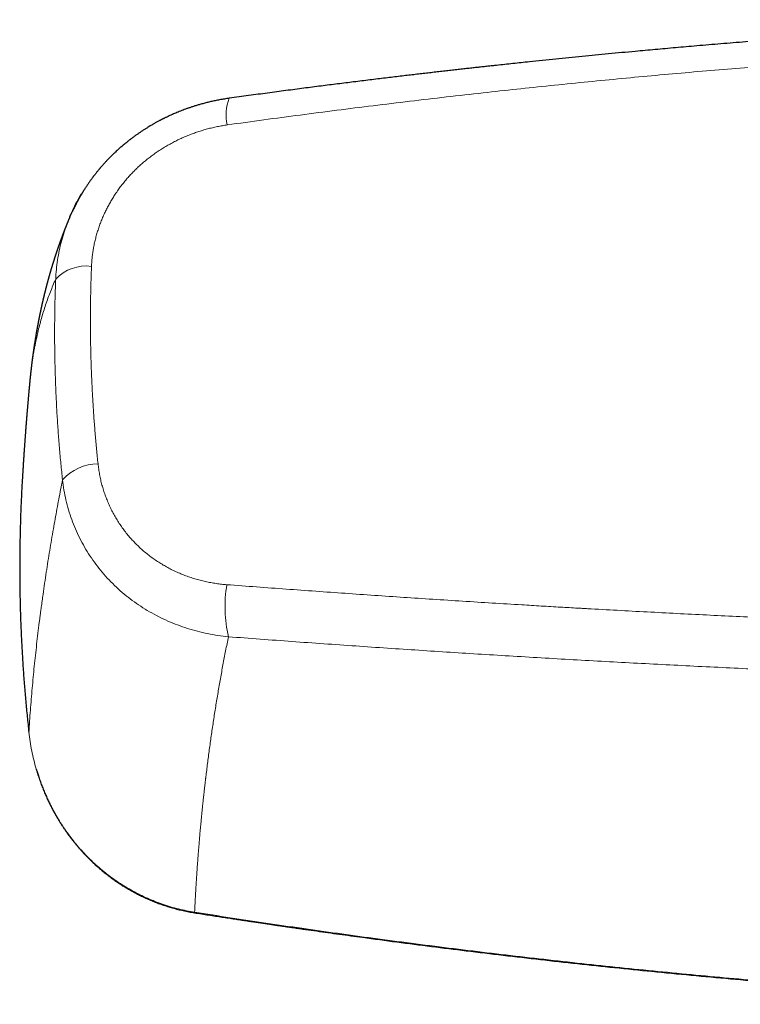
# Model space of a CAD drawing. Header units: millimetres. Extents: x 8 to 974, y 12 to 621.
# Tile 24 of 56: x 405 to 453, y 538 to 603. Entities that reach past the tile are written whole.
import ezdxf

# ---------------------------------------------------------------- set-up
doc = ezdxf.new("R2010")
doc.units = ezdxf.units.MM

msp = doc.modelspace()

# ---------------------------------------------------------------- linework, layer by layer
at = {"color": 7, "linetype": 'Continuous', "lineweight": 30}
for p, q in [((418.866, 598.118), (418.865, 598.118)), ((405.629, 579.21), (405.629, 579.214))]:
    msp.add_line(p, q, dxfattribs=at)
at = {"color": 8, "linetype": 'Continuous', "lineweight": 0, "flags": 128}
msp.add_lwpolyline([(416.567, 544.163), (416.565, 544.149), (416.562, 544.138), (416.56, 544.131), (416.559, 544.128), (416.559, 544.128)], dxfattribs=at)
at = {"color": 8, "linetype": 'Continuous', "lineweight": 0}
for centre, radius, start, end in [((421.513, 597.036), 2.86, 157.79021, 193.8636), ((409.366, 584.269), 2.732, 82.24627, 137.23055), ((410.165, 570.736), 3.144, 89.97611, 138.46927), ((427.391, 564.407), 8.808, 170.41758, 193.02389)]:
    msp.add_arc(centre, radius, start, end, dxfattribs=at)
at = {"color": 7, "linetype": 'Continuous', "lineweight": 30}
for points, knots in [([(477.697, 603.327), (477.683, 603.326), (477.488, 603.318), (477.107, 603.303), (476.55, 603.281), (475.979, 603.257), (475.395, 603.233), (474.797, 603.207), (474.185, 603.179), (473.558, 603.151), (472.922, 603.121), (472.276, 603.091), (471.62, 603.059), (470.95, 603.025), (470.262, 602.99), (469.556, 602.953), (468.831, 602.915), (468.092, 602.874), (467.338, 602.832), (466.571, 602.789), (465.79, 602.743), (464.954, 602.693), (464.073, 602.639), (463.155, 602.582), (462.249, 602.523), (461.356, 602.465), (460.474, 602.405), (459.621, 602.347), (458.796, 602.289), (457.998, 602.232), (457.21, 602.174), (456.434, 602.117), (455.629, 602.056), (454.796, 601.992), (453.938, 601.925), (453.094, 601.858), (452.264, 601.79), (451.449, 601.723), (450.648, 601.656), (449.883, 601.591), (449.152, 601.528), (448.455, 601.467), (447.771, 601.406), (447.098, 601.345), (446.432, 601.285), (445.403, 601.19), (444.008, 601.059), (442.251, 600.888), (440.502, 600.713), (438.975, 600.555), (437.67, 600.418), (436.85, 600.33), (436.292, 600.269), (435.991, 600.236), (435.679, 600.202), (435.354, 600.167), (435.018, 600.129), (434.67, 600.091), (434.31, 600.051), (433.939, 600.009), (433.555, 599.966), (433.16, 599.921), (432.753, 599.874), (432.342, 599.827), (431.928, 599.779), (431.512, 599.73), (431.085, 599.68), (430.648, 599.629), (430.19, 599.575), (429.713, 599.518), (429.215, 599.458), (428.705, 599.396), (428.183, 599.332), (427.65, 599.267), (427.115, 599.201), (426.58, 599.134), (426.045, 599.067), (425.5, 598.998), (424.944, 598.927), (424.377, 598.854), (423.801, 598.78), (423.214, 598.703), (422.616, 598.625), (422.008, 598.544), (421.394, 598.462), (420.773, 598.379), (420.146, 598.294), (419.509, 598.207), (419.082, 598.147), (418.866, 598.118)], [0, 0, 0, 0, 0.000715, 0.009883, 0.01929, 0.028937, 0.038801, 0.048903, 0.059244, 0.069823, 0.08064, 0.091495, 0.102581, 0.113896, 0.125441, 0.137459, 0.149716, 0.162213, 0.174948, 0.187923, 0.201138, 0.214591, 0.230321, 0.245849, 0.261175, 0.2763, 0.291223, 0.305944, 0.319639, 0.333156, 0.346492, 0.35965, 0.372628, 0.38742, 0.401973, 0.416285, 0.430357, 0.444189, 0.457781, 0.471133, 0.483161, 0.494988, 0.506613, 0.518036, 0.529293, 0.540522, 0.57052, 0.600405, 0.630176, 0.659834, 0.678377, 0.696875, 0.701797, 0.706921, 0.712248, 0.717779, 0.723512, 0.729448, 0.735587, 0.741929, 0.748474, 0.755222, 0.762173, 0.769327, 0.776258, 0.783369, 0.790661, 0.798133, 0.805785, 0.814098, 0.822614, 0.831333, 0.840255, 0.849379, 0.858706, 0.867686, 0.876846, 0.886186, 0.895707, 0.905407, 0.915288, 0.925348, 0.935589, 0.94601, 0.956611, 0.967198, 0.977958, 0.988892, 1, 1, 1, 1]), ([(418.865, 598.118), (418.757, 598.102), (418.544, 598.071), (418.231, 598.016), (417.932, 597.957), (417.645, 597.895), (417.372, 597.829), (417.111, 597.761), (416.869, 597.693), (416.646, 597.626), (416.441, 597.561), (416.246, 597.496), (416.062, 597.432), (415.888, 597.369), (415.718, 597.304), (415.552, 597.239), (415.391, 597.173), (415.244, 597.111), (415.108, 597.052), (414.986, 596.997), (414.874, 596.945), (414.774, 596.898), (414.684, 596.855), (414.607, 596.818), (414.543, 596.786), (414.495, 596.762), (414.462, 596.745), (414.439, 596.734), (414.417, 596.722), (414.39, 596.709), (414.356, 596.691), (414.308, 596.666), (414.246, 596.634), (414.171, 596.594), (414.09, 596.55), (414.004, 596.503), (413.914, 596.452), (413.819, 596.398), (413.72, 596.341), (413.604, 596.272), (413.469, 596.19), (413.317, 596.095), (413.157, 595.992), (412.994, 595.884), (412.834, 595.774), (412.672, 595.66), (412.51, 595.543), (412.349, 595.422), (412.199, 595.305), (412.064, 595.198), (411.944, 595.1), (411.837, 595.011), (411.737, 594.926), (411.64, 594.843), (411.543, 594.756), (411.434, 594.658), (411.312, 594.546), (411.177, 594.418), (411.036, 594.28), (410.915, 594.158), (410.815, 594.054), (410.739, 593.974), (410.666, 593.896), (410.597, 593.821), (410.536, 593.753), (410.481, 593.691), (410.432, 593.636), (410.389, 593.587), (410.352, 593.544), (410.32, 593.507), (410.293, 593.475), (410.269, 593.447), (410.245, 593.417), (410.214, 593.38), (410.174, 593.332), (410.124, 593.271), (410.066, 593.199), (410.001, 593.116), (409.929, 593.024), (409.852, 592.924), (409.762, 592.803), (409.659, 592.661), (409.542, 592.495), (409.421, 592.318), (409.329, 592.177), (409.265, 592.078), (409.233, 592.026), (409.203, 591.979), (409.175, 591.934), (409.15, 591.892), (409.128, 591.856), (409.111, 591.828), (409.098, 591.807), (409.085, 591.786), (409.071, 591.762), (409.054, 591.733), (409.032, 591.696), (409.006, 591.651), (408.974, 591.596), (408.937, 591.531), (408.895, 591.456), (408.847, 591.37), (408.796, 591.275), (408.74, 591.169), (408.679, 591.053), (408.615, 590.927), (408.548, 590.789), (408.495, 590.678), (408.465, 590.612), (408.457, 590.595)], [0, 0, 0, 0, 0.02459, 0.048263, 0.071024, 0.092877, 0.113825, 0.13387, 0.153015, 0.169774, 0.185779, 0.20103, 0.215529, 0.229275, 0.242269, 0.256121, 0.269002, 0.280912, 0.29185, 0.301815, 0.310807, 0.319228, 0.326588, 0.332928, 0.33825, 0.342556, 0.344823, 0.346654, 0.348238, 0.3504, 0.353232, 0.356737, 0.362469, 0.368875, 0.375704, 0.382959, 0.390639, 0.398745, 0.407279, 0.416242, 0.42886, 0.442244, 0.456393, 0.471214, 0.485732, 0.499693, 0.515429, 0.530383, 0.544552, 0.557935, 0.568861, 0.579197, 0.588942, 0.598167, 0.607779, 0.618049, 0.630995, 0.644853, 0.659622, 0.675298, 0.683476, 0.691879, 0.70011, 0.707667, 0.714547, 0.72075, 0.726279, 0.731132, 0.735492, 0.739112, 0.742073, 0.744784, 0.74745, 0.750695, 0.755619, 0.761542, 0.768463, 0.776382, 0.785286, 0.794806, 0.804771, 0.819204, 0.834482, 0.850606, 0.867577, 0.872545, 0.877218, 0.881393, 0.885073, 0.889208, 0.89246, 0.894829, 0.896441, 0.898214, 0.900335, 0.902807, 0.90593, 0.909896, 0.914704, 0.920355, 0.92685, 0.934188, 0.94237, 0.951397, 0.96127, 0.971988, 0.983553, 0.995965, 1, 1, 1, 1]), ([(408.304, 590.259), (408.321, 590.303), (408.419, 590.544), (408.628, 590.97), (408.864, 591.424), (409.02, 591.679), (409.065, 591.752)], [0, 0, 0, 0, 0.08508, 0.466794, 0.848513, 1, 1, 1, 1]), ([(408.301, 590.261), (408.3, 590.257), (408.294, 590.244), (408.284, 590.22), (408.271, 590.19), (408.258, 590.157), (408.242, 590.121), (408.225, 590.079), (408.206, 590.035), (408.188, 589.992), (408.172, 589.952), (408.157, 589.916), (408.144, 589.884), (408.132, 589.855), (408.12, 589.826), (408.108, 589.795), (408.095, 589.763), (408.079, 589.725), (408.063, 589.684), (408.046, 589.641), (408.03, 589.602), (408.016, 589.566), (408.001, 589.531), (407.988, 589.496), (407.974, 589.46), (407.959, 589.423), (407.943, 589.382), (407.927, 589.341), (407.911, 589.3), (407.896, 589.262), (407.883, 589.226), (407.87, 589.193), (407.857, 589.16), (407.846, 589.13), (407.836, 589.103), (407.826, 589.077), (407.815, 589.047), (407.803, 589.016), (407.791, 588.984), (407.78, 588.956), (407.771, 588.931), (407.763, 588.911), (407.756, 588.892), (407.749, 588.872), (407.742, 588.853), (407.734, 588.832), (407.726, 588.81), (407.717, 588.785), (407.707, 588.758), (407.696, 588.728), (407.684, 588.694), (407.671, 588.658), (407.658, 588.624), (407.647, 588.592), (407.636, 588.563), (407.626, 588.533), (407.614, 588.501), (407.602, 588.467), (407.589, 588.43), (407.575, 588.39), (407.56, 588.348), (407.546, 588.307), (407.532, 588.268), (407.52, 588.232), (407.508, 588.198), (407.496, 588.164), (407.484, 588.129), (407.471, 588.092), (407.458, 588.052), (407.443, 588.01), (407.429, 587.969), (407.417, 587.93), (407.405, 587.894), (407.393, 587.861), (407.383, 587.83), (407.373, 587.799), (407.362, 587.767), (407.351, 587.733), (407.339, 587.696), (407.326, 587.658), (407.314, 587.621), (407.303, 587.585), (407.291, 587.549), (407.279, 587.513), (407.268, 587.476), (407.255, 587.437), (407.242, 587.395), (407.228, 587.351), (407.214, 587.307), (407.202, 587.268), (407.19, 587.231), (407.179, 587.196), (407.169, 587.163), (407.159, 587.132), (407.15, 587.1), (407.139, 587.066), (407.128, 587.03), (407.117, 586.994), (407.106, 586.958), (407.096, 586.923), (407.085, 586.888), (407.075, 586.853), (407.064, 586.818), (407.053, 586.781), (407.041, 586.74), (407.028, 586.697), (407.016, 586.654), (407.004, 586.615), (406.994, 586.579), (406.984, 586.545), (406.974, 586.511), (406.965, 586.479), (406.956, 586.449), (406.949, 586.421), (406.94, 586.392), (406.932, 586.362), (406.924, 586.334), (406.915, 586.304), (406.906, 586.271), (406.896, 586.235), (406.888, 586.204), (406.88, 586.178), (406.874, 586.154), (406.867, 586.129), (406.859, 586.102), (406.851, 586.073), (406.843, 586.044), (406.836, 586.016), (406.829, 585.99), (406.822, 585.966), (406.816, 585.945), (406.811, 585.924), (406.805, 585.904), (406.8, 585.883), (406.794, 585.862), (406.788, 585.84), (406.782, 585.815), (406.774, 585.787), (406.766, 585.758), (406.759, 585.727), (406.75, 585.697), (406.742, 585.666), (406.735, 585.636), (406.728, 585.609), (406.72, 585.581), (406.713, 585.551), (406.704, 585.519), (406.695, 585.484), (406.686, 585.446), (406.676, 585.407), (406.666, 585.37), (406.658, 585.335), (406.65, 585.302), (406.642, 585.271), (406.633, 585.238), (406.625, 585.203), (406.615, 585.165), (406.605, 585.124), (406.596, 585.086), (406.588, 585.054), (406.582, 585.029), (406.577, 585.006), (406.572, 584.985), (406.567, 584.964), (406.562, 584.944), (406.557, 584.924), (406.552, 584.903), (406.547, 584.882), (406.541, 584.858), (406.535, 584.831), (406.528, 584.803), (406.521, 584.771), (406.513, 584.737), (406.504, 584.7), (406.497, 584.667), (406.489, 584.635), (406.482, 584.602), (406.474, 584.567), (406.465, 584.529), (406.456, 584.488), (406.447, 584.448), (406.438, 584.411), (406.431, 584.377), (406.424, 584.345), (406.417, 584.313), (406.41, 584.281), (406.402, 584.247), (406.395, 584.212), (406.387, 584.177), (406.379, 584.141), (406.372, 584.107), (406.364, 584.072), (406.356, 584.033), (406.347, 583.991), (406.339, 583.952), (406.331, 583.916), (406.325, 583.885), (406.318, 583.852), (406.311, 583.82), (406.305, 583.788), (406.298, 583.757), (406.292, 583.728), (406.286, 583.698), (406.28, 583.668), (406.273, 583.633), (406.265, 583.593), (406.256, 583.551), (406.248, 583.509), (406.24, 583.47), (406.233, 583.434), (406.226, 583.398), (406.219, 583.362), (406.211, 583.322), (406.203, 583.279), (406.195, 583.237), (406.188, 583.197), (406.181, 583.163), (406.175, 583.132), (406.17, 583.102), (406.164, 583.072), (406.159, 583.044), (406.154, 583.017), (406.149, 582.992), (406.144, 582.965), (406.139, 582.938), (406.134, 582.911), (406.129, 582.883), (406.124, 582.854), (406.118, 582.824), (406.113, 582.791), (406.106, 582.754), (406.099, 582.715), (406.091, 582.673), (406.084, 582.63), (406.077, 582.589), (406.07, 582.551), (406.064, 582.515), (406.055, 582.461), (406.042, 582.383), (406.026, 582.292), (406.012, 582.204), (405.997, 582.116), (405.983, 582.023), (405.968, 581.93), (405.957, 581.86), (405.949, 581.806), (405.943, 581.767), (405.937, 581.728), (405.931, 581.691), (405.926, 581.656), (405.921, 581.622), (405.916, 581.592), (405.912, 581.563), (405.908, 581.535), (405.903, 581.506), (405.899, 581.475), (405.894, 581.443), (405.89, 581.412), (405.885, 581.381), (405.881, 581.351), (405.877, 581.321), (405.872, 581.291), (405.868, 581.259), (405.863, 581.224), (405.858, 581.19), (405.854, 581.158), (405.85, 581.131), (405.847, 581.107), (405.844, 581.085), (405.841, 581.065), (405.839, 581.046), (405.836, 581.026), (405.833, 581.004), (405.83, 580.98), (405.826, 580.953), (405.822, 580.926), (405.819, 580.898), (405.815, 580.871), (405.812, 580.845), (405.808, 580.817), (405.805, 580.79), (405.801, 580.761), (405.798, 580.735), (405.794, 580.709), (405.791, 580.683), (405.788, 580.656), (405.784, 580.628), (405.78, 580.596), (405.776, 580.565), (405.772, 580.535), (405.768, 580.502), (405.764, 580.468), (405.76, 580.43), (405.755, 580.396), (405.752, 580.364), (405.748, 580.332), (405.744, 580.3), (405.74, 580.268), (405.737, 580.238), (405.734, 580.21), (405.73, 580.183), (405.727, 580.154), (405.724, 580.126), (405.721, 580.096), (405.717, 580.064), (405.713, 580.027), (405.708, 579.986), (405.703, 579.943), (405.699, 579.904), (405.695, 579.866), (405.691, 579.829), (405.687, 579.79), (405.683, 579.748), (405.678, 579.705), (405.673, 579.661), (405.669, 579.621), (405.665, 579.583), (405.662, 579.546), (405.658, 579.507), (405.654, 579.47), (405.65, 579.433), (405.647, 579.399), (405.644, 579.366), (405.641, 579.339), (405.639, 579.32), (405.638, 579.305), (405.636, 579.288), (405.634, 579.267), (405.632, 579.242), (405.63, 579.223), (405.629, 579.214)], [0, 0, 0, 0, 0.0009818, 0.0038295, 0.0066813, 0.0096033, 0.0131625, 0.0171412, 0.0214328, 0.0256356, 0.0295124, 0.0329498, 0.035733, 0.0385932, 0.0412887, 0.0440677, 0.0471753, 0.0505068, 0.0548261, 0.058915, 0.0624845, 0.0658706, 0.0691971, 0.072526, 0.0757973, 0.0792717, 0.0831048, 0.0871678, 0.0910449, 0.0946503, 0.0979081, 0.1010395, 0.1041521, 0.1071927, 0.1093041, 0.1117947, 0.1146627, 0.1176671, 0.120673, 0.1234923, 0.1256914, 0.1275494, 0.1292801, 0.1310633, 0.1328989, 0.1347587, 0.1369505, 0.1392193, 0.1417137, 0.1444311, 0.1477957, 0.1512405, 0.1544957, 0.1573682, 0.160019, 0.1626449, 0.1657763, 0.1689322, 0.1723482, 0.176075, 0.1800841, 0.1840616, 0.18764, 0.1909328, 0.1940617, 0.1971924, 0.2003831, 0.2037812, 0.2074777, 0.2115565, 0.2154692, 0.219055, 0.2223714, 0.2254732, 0.2282192, 0.2310217, 0.2339439, 0.2370922, 0.2405975, 0.2442122, 0.2475923, 0.2507341, 0.2542133, 0.2575333, 0.2608916, 0.2644031, 0.2682733, 0.2726443, 0.2766292, 0.2802959, 0.2836507, 0.2867899, 0.2899309, 0.2926511, 0.2955016, 0.2986232, 0.3020636, 0.3054607, 0.3085967, 0.3120104, 0.315172, 0.3182474, 0.3213853, 0.3248234, 0.3285785, 0.3327235, 0.3367123, 0.3402444, 0.3434806, 0.3465714, 0.3496469, 0.3529373, 0.3553345, 0.3578777, 0.3605437, 0.3633248, 0.365964, 0.3683358, 0.3716601, 0.3749056, 0.378126, 0.3800883, 0.3822033, 0.3845331, 0.3870649, 0.389677, 0.3923389, 0.394996, 0.3973726, 0.3995204, 0.4014149, 0.403287, 0.4051467, 0.4070188, 0.4089245, 0.4108792, 0.4130975, 0.415648, 0.4184551, 0.4212115, 0.4238845, 0.4268555, 0.4295346, 0.4319733, 0.4343883, 0.4371684, 0.4400674, 0.4431675, 0.4466711, 0.4503956, 0.4537959, 0.4568799, 0.4597761, 0.462662, 0.465539, 0.4686424, 0.4721243, 0.4758802, 0.47983, 0.4824043, 0.4846516, 0.48662, 0.4885221, 0.4903834, 0.4922286, 0.4941025, 0.4958463, 0.497748, 0.4999366, 0.502412, 0.5049823, 0.5074654, 0.5110853, 0.514355, 0.5172687, 0.5201136, 0.5230342, 0.5261752, 0.5295976, 0.5333952, 0.5371945, 0.5404714, 0.5434288, 0.546311, 0.5491559, 0.5520349, 0.5549544, 0.5581789, 0.5614337, 0.5646318, 0.567711, 0.5705371, 0.5742699, 0.5780336, 0.5820765, 0.5846916, 0.5875639, 0.590609, 0.5934065, 0.5963443, 0.5990769, 0.6017243, 0.6043321, 0.6069567, 0.6098449, 0.6137345, 0.6176397, 0.6214104, 0.6249072, 0.6280939, 0.6311677, 0.6343882, 0.6379219, 0.6418447, 0.645813, 0.6493852, 0.6523484, 0.65507, 0.6576754, 0.660343, 0.6631733, 0.6651997, 0.6674831, 0.6699633, 0.6723479, 0.674598, 0.6773473, 0.6799036, 0.6822728, 0.685402, 0.6886091, 0.6921657, 0.695983, 0.6998807, 0.7036358, 0.706958, 0.7100324, 0.713137, 0.7213916, 0.7307169, 0.7375843, 0.7446993, 0.7542455, 0.7621828, 0.7694728, 0.7728938, 0.7764989, 0.7799867, 0.783327, 0.7864043, 0.7892662, 0.7921122, 0.7944402, 0.7969213, 0.7995454, 0.8022753, 0.8051072, 0.8079569, 0.8105525, 0.8132507, 0.8158584, 0.8185016, 0.8213335, 0.8243893, 0.8277931, 0.8302951, 0.8327385, 0.8349064, 0.8367986, 0.8385014, 0.8401615, 0.8417814, 0.8438041, 0.8459622, 0.848267, 0.8508624, 0.8531498, 0.85563, 0.8579883, 0.8601313, 0.8628386, 0.8653136, 0.8676062, 0.8698803, 0.8722353, 0.8743784, 0.8768981, 0.8797906, 0.8826635, 0.8852925, 0.8876901, 0.8911862, 0.8944341, 0.8976642, 0.9001378, 0.9029282, 0.9058885, 0.9086882, 0.9113148, 0.9137896, 0.9161534, 0.9186373, 0.9210969, 0.9236107, 0.9264186, 0.9295251, 0.9334552, 0.9372104, 0.9406995, 0.9438951, 0.9470315, 0.9503736, 0.9541488, 0.958041, 0.9618944, 0.9654978, 0.9687241, 0.9718606, 0.9751519, 0.9788172, 0.9817754, 0.9847752, 0.9877746, 0.9904607, 0.9917171, 0.9928978, 0.9942745, 0.9959168, 0.9978252, 1, 1, 1, 1]), ([(405.629, 579.21), (405.628, 579.202), (405.626, 579.179), (405.622, 579.141), (405.618, 579.093), (405.613, 579.04), (405.608, 578.983), (405.602, 578.922), (405.597, 578.864), (405.592, 578.809), (405.587, 578.759), (405.583, 578.709), (405.578, 578.662), (405.574, 578.613), (405.569, 578.562), (405.564, 578.506), (405.559, 578.45), (405.554, 578.39), (405.548, 578.325), (405.542, 578.256), (405.536, 578.186), (405.529, 578.11), (405.522, 578.03), (405.515, 577.951), (405.509, 577.878), (405.503, 577.807), (405.497, 577.736), (405.491, 577.662), (405.484, 577.585), (405.478, 577.506), (405.471, 577.428), (405.465, 577.35), (405.458, 577.275), (405.453, 577.207), (405.448, 577.145), (405.443, 577.086), (405.438, 577.025), (405.433, 576.963), (405.427, 576.894), (405.422, 576.823), (405.416, 576.752), (405.41, 576.681), (405.404, 576.608), (405.399, 576.537), (405.394, 576.471), (405.389, 576.41), (405.385, 576.353), (405.38, 576.297), (405.376, 576.24), (405.371, 576.182), (405.366, 576.11), (405.359, 576.024), (405.352, 575.926), (405.345, 575.829), (405.337, 575.731), (405.33, 575.636), (405.324, 575.547), (405.318, 575.465), (405.312, 575.386), (405.307, 575.309), (405.301, 575.229), (405.295, 575.143), (405.289, 575.054), (405.283, 574.97), (405.277, 574.89), (405.272, 574.815), (405.267, 574.739), (405.262, 574.664), (405.257, 574.592), (405.252, 574.524), (405.248, 574.462), (405.244, 574.406), (405.241, 574.354), (405.238, 574.302), (405.234, 574.25), (405.231, 574.198), (405.227, 574.143), (405.222, 574.06), (405.215, 573.952), (405.206, 573.82), (405.198, 573.69), (405.191, 573.568), (405.184, 573.457), (405.178, 573.361), (405.172, 573.269), (405.167, 573.183), (405.162, 573.104), (405.158, 573.03), (405.154, 572.957), (405.149, 572.882), (405.145, 572.8), (405.141, 572.729), (405.138, 572.684), (405.137, 572.669)], [0, 0, 0, 0, 0.003811, 0.010005, 0.017495, 0.025306, 0.033873, 0.043285, 0.05274, 0.060116, 0.067712, 0.075487, 0.08274, 0.088975, 0.097426, 0.1058, 0.114185, 0.122815, 0.132746, 0.143548, 0.154072, 0.164573, 0.178032, 0.189881, 0.200619, 0.211256, 0.222057, 0.232901, 0.244991, 0.256918, 0.268627, 0.280683, 0.292275, 0.302652, 0.311663, 0.320624, 0.329627, 0.339095, 0.349582, 0.360645, 0.371423, 0.382121, 0.393184, 0.404532, 0.414466, 0.423627, 0.432167, 0.440714, 0.449268, 0.458002, 0.467344, 0.482442, 0.497338, 0.512084, 0.527207, 0.542333, 0.555577, 0.568314, 0.580003, 0.591704, 0.603666, 0.617117, 0.63115, 0.644649, 0.65617, 0.667685, 0.679387, 0.691264, 0.702363, 0.712702, 0.722856, 0.73084, 0.738831, 0.746827, 0.754828, 0.762844, 0.771082, 0.780114, 0.801239, 0.821292, 0.841319, 0.861682, 0.877902, 0.892571, 0.906766, 0.920979, 0.932362, 0.943756, 0.955162, 0.966633, 0.978757, 0.993205, 1, 1, 1, 1]), ([(405.138, 572.669), (405.121, 572.383), (405.085, 571.726), (405.042, 570.719), (405.008, 569.649), (404.986, 568.6), (404.974, 567.551), (404.974, 566.502), (404.985, 565.453), (405.007, 564.404), (405.041, 563.355), (405.085, 562.306), (405.141, 561.258), (405.207, 560.215), (405.284, 559.179), (405.372, 558.149), (405.47, 557.119), (405.544, 556.434), (405.581, 556.09)], [0, 0, 0, 0, 0.051797, 0.118863, 0.18207, 0.245259, 0.308435, 0.371605, 0.434778, 0.497959, 0.561155, 0.624373, 0.687621, 0.750905, 0.8131, 0.875343, 0.937641, 1, 1, 1, 1]), ([(405.145, 572.819), (405.144, 572.795), (405.141, 572.743), (405.137, 572.669), (405.135, 572.619), (405.134, 572.598)], [0, 0, 0, 0, 0.331871, 0.714743, 1, 1, 1, 1]), ([(406.074, 553.645), (406.097, 553.567), (406.148, 553.393), (406.239, 553.11), (406.347, 552.8), (406.465, 552.484), (406.585, 552.183), (406.709, 551.895), (406.833, 551.619), (406.957, 551.361), (407.079, 551.119), (407.199, 550.892), (407.317, 550.677), (407.434, 550.472), (407.55, 550.279), (407.663, 550.096), (407.773, 549.924), (407.881, 549.759), (407.987, 549.603), (408.091, 549.455), (408.191, 549.316), (408.291, 549.18), (408.396, 549.041), (408.509, 548.897), (408.628, 548.748), (408.755, 548.594), (408.892, 548.434), (409.038, 548.268), (409.194, 548.096), (409.36, 547.92), (409.537, 547.739), (409.728, 547.551), (409.934, 547.357), (410.156, 547.158), (410.391, 546.955), (410.64, 546.752), (410.903, 546.547), (411.157, 546.36), (411.401, 546.189), (411.632, 546.035), (411.872, 545.882), (412.121, 545.731), (412.377, 545.583), (412.641, 545.438), (412.913, 545.298), (413.194, 545.162), (413.486, 545.029), (413.79, 544.9), (414.105, 544.776), (414.431, 544.658), (414.766, 544.548), (415.109, 544.445), (415.459, 544.351), (415.817, 544.267), (416.184, 544.191), (416.433, 544.149), (416.559, 544.128)], [0, 0, 0, 0, 0.0163026, 0.0364503, 0.0597255, 0.0822311, 0.1039689, 0.1249407, 0.1451476, 0.1645906, 0.1824379, 0.1995901, 0.2160475, 0.23181, 0.2468776, 0.2612499, 0.2749266, 0.2879071, 0.3007583, 0.312844, 0.3241633, 0.3350991, 0.3467535, 0.3591973, 0.3718138, 0.3851536, 0.3992194, 0.414014, 0.4295274, 0.4457432, 0.4626604, 0.4802786, 0.4994869, 0.5194638, 0.5402091, 0.5617229, 0.5840059, 0.6070588, 0.6251824, 0.6437563, 0.6627815, 0.6822591, 0.7021903, 0.7222086, 0.7426676, 0.7635694, 0.784916, 0.8071107, 0.8297726, 0.8529054, 0.8765134, 0.9006014, 0.9247321, 0.9493374, 0.9744241, 1, 1, 1, 1]), ([(416.559, 544.128), (416.719, 544.103), (417.033, 544.054), (417.498, 543.982), (417.949, 543.912), (418.385, 543.845), (418.808, 543.78), (419.216, 543.718), (419.6, 543.66), (419.96, 543.606), (420.297, 543.555), (420.622, 543.507), (420.935, 543.46), (421.236, 543.415), (421.525, 543.373), (421.802, 543.332), (422.068, 543.293), (422.321, 543.256), (422.563, 543.221), (422.792, 543.187), (423.006, 543.156), (423.205, 543.128), (423.39, 543.101), (423.571, 543.075), (423.75, 543.049), (424.114, 542.997), (424.667, 542.919), (425.41, 542.814), (426.163, 542.709), (426.925, 542.604), (428.198, 542.43), (429.981, 542.192), (432.273, 541.896), (434.621, 541.603), (437.024, 541.314), (439.483, 541.03), (441.944, 540.757), (444.406, 540.495), (446.919, 540.239), (449.482, 539.991), (452.097, 539.75), (454.713, 539.522), (457.33, 539.307), (459.948, 539.104), (461.879, 538.964), (463.121, 538.878), (463.674, 538.84), (464.227, 538.802), (464.781, 538.766), (465.334, 538.729), (465.884, 538.694), (466.444, 538.659), (467.009, 538.623), (467.577, 538.589), (468.13, 538.555), (468.669, 538.523), (469.067, 538.5), (469.333, 538.485), (469.475, 538.477), (469.623, 538.468), (469.78, 538.459), (469.945, 538.45), (470.129, 538.44), (470.334, 538.428), (470.559, 538.416), (470.796, 538.403), (471.046, 538.389), (471.309, 538.375), (471.585, 538.36), (471.874, 538.345), (472.174, 538.329), (472.485, 538.313), (472.809, 538.296), (473.144, 538.279), (473.491, 538.262), (473.849, 538.244), (474.22, 538.226), (474.602, 538.207), (474.995, 538.189), (475.401, 538.17), (475.833, 538.15), (476.292, 538.129), (476.779, 538.108), (477.28, 538.086), (477.672, 538.069), (477.896, 538.06), (477.949, 538.058)], [0, 0, 0, 0, 0.007856, 0.015478, 0.022868, 0.030025, 0.036948, 0.043639, 0.050097, 0.055812, 0.061331, 0.066655, 0.071783, 0.076715, 0.081452, 0.085993, 0.090339, 0.094489, 0.098443, 0.102202, 0.105766, 0.108946, 0.111953, 0.114875, 0.117805, 0.120744, 0.132765, 0.144935, 0.157252, 0.169717, 0.18229, 0.219727, 0.257163, 0.294599, 0.33471, 0.37482, 0.414931, 0.455041, 0.495152, 0.537693, 0.580235, 0.622777, 0.665319, 0.707861, 0.750403, 0.759388, 0.768373, 0.777358, 0.786342, 0.795327, 0.804303, 0.813126, 0.822596, 0.831821, 0.840801, 0.849535, 0.858023, 0.860209, 0.862491, 0.864904, 0.867449, 0.870125, 0.872932, 0.87641, 0.88007, 0.883913, 0.887938, 0.892233, 0.896719, 0.901394, 0.90626, 0.911316, 0.916562, 0.921999, 0.927625, 0.933442, 0.939449, 0.945646, 0.952034, 0.958611, 0.96538, 0.973045, 0.98094, 0.989066, 0.997422, 1, 1, 1, 1])]:
    msp.add_open_spline(points, degree=3, knots=knots, dxfattribs=at)
at = {"color": 8, "linetype": 'Continuous', "lineweight": 0}
for points, knots in [([(418.737, 596.351), (419.541, 596.463), (421.149, 596.686), (423.565, 597.009), (425.984, 597.322), (428.406, 597.626), (430.83, 597.92), (433.257, 598.204), (435.619, 598.471), (437.915, 598.722), (440.146, 598.957), (442.379, 599.183), (444.613, 599.401), (446.85, 599.611), (449.087, 599.812), (451.326, 600.006), (453.567, 600.19), (455.809, 600.367), (458.052, 600.534), (460.297, 600.694), (462.5, 600.842), (464.661, 600.979), (466.78, 601.106), (468.9, 601.225), (471.02, 601.337), (472.435, 601.405), (473.142, 601.439)], [0, 0, 0, 0, 0.04477, 0.089545, 0.134324, 0.179108, 0.223895, 0.268686, 0.31348, 0.354544, 0.395611, 0.43668, 0.47775, 0.518823, 0.559896, 0.600972, 0.642048, 0.683124, 0.724202, 0.765279, 0.806357, 0.845087, 0.883816, 0.922545, 0.961273, 1, 1, 1, 1]), ([(418.737, 596.351), (418.626, 596.335), (418.406, 596.302), (418.077, 596.24), (417.75, 596.168), (417.423, 596.085), (417.099, 595.993), (416.784, 595.893), (416.479, 595.786), (416.184, 595.673), (415.891, 595.552), (415.602, 595.422), (415.311, 595.281), (415.018, 595.128), (414.725, 594.964), (414.438, 594.791), (414.158, 594.61), (413.882, 594.421), (413.617, 594.226), (413.364, 594.027), (413.122, 593.825), (412.888, 593.616), (412.661, 593.402), (412.436, 593.176), (412.215, 592.939), (411.999, 592.691), (411.791, 592.435), (411.591, 592.173), (411.401, 591.905), (411.224, 591.638), (411.06, 591.371), (410.907, 591.106), (410.764, 590.836), (410.629, 590.563), (410.5, 590.28), (410.379, 589.988), (410.265, 589.687), (410.163, 589.384), (410.071, 589.078), (409.989, 588.769), (409.919, 588.464), (409.861, 588.163), (409.814, 587.866), (409.777, 587.57), (409.749, 587.273), (409.739, 587.075), (409.734, 586.976)], [0, 0, 0, 0, 0.023411, 0.046807, 0.070215, 0.09366, 0.117169, 0.140622, 0.162639, 0.184627, 0.206609, 0.228607, 0.250641, 0.27405, 0.297377, 0.320647, 0.343888, 0.367126, 0.390543, 0.412624, 0.434624, 0.456566, 0.478475, 0.500376, 0.523624, 0.546866, 0.570131, 0.593448, 0.616845, 0.640161, 0.662046, 0.683927, 0.705825, 0.727764, 0.749766, 0.773098, 0.796381, 0.819644, 0.842911, 0.866209, 0.889666, 0.911788, 0.933861, 0.955905, 0.977944, 1, 1, 1, 1]), ([(407.36, 586.124), (407.373, 586.337), (407.398, 586.762), (407.479, 587.395), (407.592, 588.02), (407.737, 588.635), (407.914, 589.236), (408.101, 589.778), (408.243, 590.114), (408.304, 590.259)], [0, 0, 0, 0, 0.151176, 0.301601, 0.450998, 0.599095, 0.745628, 0.890341, 1, 1, 1, 1]), ([(409.734, 586.976), (409.722, 586.629), (409.696, 585.935), (409.673, 584.892), (409.661, 583.848), (409.662, 582.802), (409.675, 581.756), (409.7, 580.708), (409.737, 579.689), (409.784, 578.698), (409.839, 577.736), (409.905, 576.772), (409.982, 575.809), (410.067, 574.844), (410.133, 574.201), (410.166, 573.88)], [0, 0, 0, 0, 0.080053, 0.160076, 0.240074, 0.320053, 0.400021, 0.479982, 0.559944, 0.633247, 0.70656, 0.779887, 0.853233, 0.926602, 1, 1, 1, 1]), ([(405.629, 579.214), (405.63, 579.225), (405.635, 579.271), (405.643, 579.354), (405.653, 579.459), (405.664, 579.561), (405.674, 579.656), (405.683, 579.731), (405.688, 579.775), (405.69, 579.79), (405.69, 579.793), (405.691, 579.802), (405.693, 579.818), (405.696, 579.841), (405.699, 579.868), (405.702, 579.899), (405.706, 579.932), (405.711, 579.968), (405.715, 580.007), (405.72, 580.047), (405.726, 580.091), (405.732, 580.137), (405.738, 580.186), (405.745, 580.239), (405.753, 580.294), (405.76, 580.353), (405.769, 580.414), (405.778, 580.478), (405.788, 580.545), (405.798, 580.615), (405.809, 580.687), (405.82, 580.762), (405.828, 580.818), (405.834, 580.854), (405.837, 580.869), (405.839, 580.885), (405.842, 580.9), (405.844, 580.916), (405.847, 580.932), (405.849, 580.947), (405.855, 580.984), (405.864, 581.042), (405.879, 581.131), (405.896, 581.227), (405.913, 581.329), (405.931, 581.427), (405.948, 581.521), (405.966, 581.612), (405.981, 581.695), (405.996, 581.77), (406.01, 581.839), (406.023, 581.905), (406.036, 581.968), (406.045, 582.012), (406.051, 582.038), (406.053, 582.047), (406.055, 582.056), (406.057, 582.066), (406.065, 582.106), (406.103, 582.283), (406.178, 582.614), (406.289, 583.063), (406.415, 583.525), (406.55, 583.979), (406.694, 584.424), (406.847, 584.862), (407.009, 585.291), (407.179, 585.713), (407.3, 585.987), (407.36, 586.124)], [0, 0, 0, 0, 0.004264, 0.01805, 0.032148, 0.044811, 0.057716, 0.069272, 0.074416, 0.074787, 0.075079, 0.075617, 0.078277, 0.081369, 0.084894, 0.088851, 0.093241, 0.098062, 0.103005, 0.108332, 0.114043, 0.120139, 0.126619, 0.133571, 0.140917, 0.148657, 0.15679, 0.165318, 0.17424, 0.183555, 0.193265, 0.20322, 0.213557, 0.215633, 0.217723, 0.219828, 0.221948, 0.224083, 0.226232, 0.228396, 0.230048, 0.241154, 0.252018, 0.266328, 0.280195, 0.293618, 0.306597, 0.319133, 0.331225, 0.341039, 0.35054, 0.359728, 0.368604, 0.377045, 0.378344, 0.379635, 0.380919, 0.382195, 0.383612, 0.398135, 0.457066, 0.524994, 0.592903, 0.660794, 0.728668, 0.796525, 0.864366, 0.932191, 1, 1, 1, 1]), ([(407.812, 572.82), (407.775, 573.177), (407.701, 573.889), (407.606, 574.958), (407.523, 576.026), (407.452, 577.093), (407.394, 578.159), (407.349, 579.224), (407.317, 580.259), (407.297, 581.264), (407.288, 582.238), (407.29, 583.211), (407.302, 584.183), (407.325, 585.155), (407.349, 585.801), (407.36, 586.124)], [0, 0, 0, 0, 0.080075, 0.160115, 0.240127, 0.320116, 0.400089, 0.480051, 0.56001, 0.633308, 0.706613, 0.77993, 0.853263, 0.926618, 1, 1, 1, 1]), ([(410.166, 573.88), (410.18, 573.762), (410.208, 573.525), (410.267, 573.174), (410.34, 572.826), (410.426, 572.481), (410.525, 572.143), (410.637, 571.812), (410.76, 571.488), (410.896, 571.169), (411.046, 570.854), (411.208, 570.543), (411.384, 570.237), (411.572, 569.939), (411.772, 569.648), (411.982, 569.367), (412.203, 569.095), (412.433, 568.834), (412.673, 568.582), (412.925, 568.338), (413.188, 568.104), (413.461, 567.878), (413.744, 567.663), (414.036, 567.459), (414.333, 567.268), (414.636, 567.09), (414.943, 566.924), (415.257, 566.769), (415.579, 566.625), (415.909, 566.492), (416.246, 566.37), (416.588, 566.261), (416.936, 566.164), (417.286, 566.08), (417.638, 566.009), (417.991, 565.951), (418.347, 565.904), (418.586, 565.883), (418.706, 565.873)], [0, 0, 0, 0, 0.028102, 0.056179, 0.084273, 0.112424, 0.140539, 0.168026, 0.195493, 0.222978, 0.250517, 0.278563, 0.306542, 0.334495, 0.36246, 0.39057, 0.418197, 0.445761, 0.473301, 0.500857, 0.528855, 0.556834, 0.584833, 0.612894, 0.640856, 0.668159, 0.695474, 0.722837, 0.750284, 0.778127, 0.805956, 0.833811, 0.861729, 0.889755, 0.917286, 0.944814, 0.972373, 1, 1, 1, 1]), ([(405.581, 556.09), (405.597, 556.335), (405.628, 556.821), (405.681, 557.553), (405.739, 558.283), (405.801, 559.011), (405.868, 559.737), (405.939, 560.46), (406.016, 561.187), (406.097, 561.917), (406.183, 562.651), (406.249, 563.186), (406.292, 563.522), (406.309, 563.659), (406.327, 563.796), (406.345, 563.933), (406.363, 564.073), (406.383, 564.22), (406.415, 564.464), (406.461, 564.803), (406.535, 565.334), (406.626, 565.965), (406.736, 566.696), (406.848, 567.421), (406.964, 568.14), (407.083, 568.854), (407.202, 569.549), (407.322, 570.225), (407.441, 570.882), (407.562, 571.532), (407.685, 572.177), (407.77, 572.607), (407.812, 572.82)], [0, 0, 0, 0, 0.04711, 0.093769, 0.139974, 0.185726, 0.231023, 0.275865, 0.32025, 0.365342, 0.409952, 0.454077, 0.462343, 0.470592, 0.478824, 0.487039, 0.495236, 0.503931, 0.513319, 0.539006, 0.5645, 0.607943, 0.650813, 0.693109, 0.73483, 0.775976, 0.816544, 0.854265, 0.891472, 0.928164, 0.96434, 1, 1, 1, 1]), ([(407.812, 572.82), (407.84, 572.597), (407.897, 572.149), (408.033, 571.487), (408.206, 570.835), (408.417, 570.194), (408.666, 569.566), (408.951, 568.954), (409.272, 568.359), (409.627, 567.783), (410.017, 567.227), (410.439, 566.694), (410.894, 566.185), (411.38, 565.703), (411.894, 565.25), (412.433, 564.827), (412.994, 564.437), (413.577, 564.078), (414.18, 563.752), (414.8, 563.459), (415.437, 563.199), (416.088, 562.973), (416.753, 562.781), (417.429, 562.624), (418.115, 562.5), (418.578, 562.448), (418.81, 562.422)], [0, 0, 0, 0, 0.041826, 0.083626, 0.125414, 0.167201, 0.208994, 0.250798, 0.292617, 0.334455, 0.376319, 0.418217, 0.46016, 0.502165, 0.544104, 0.585863, 0.62748, 0.668986, 0.710412, 0.751782, 0.79312, 0.834446, 0.875778, 0.917136, 0.958537, 1, 1, 1, 1]), ([(418.706, 565.873), (419.362, 565.823), (420.672, 565.724), (422.635, 565.58), (424.592, 565.438), (426.542, 565.301), (428.485, 565.166), (430.422, 565.035), (432.369, 564.907), (434.326, 564.781), (436.293, 564.657), (438.032, 564.551), (439.545, 564.461), (440.78, 564.388), (441.635, 564.339), (442.11, 564.312), (442.258, 564.304), (442.406, 564.295), (442.553, 564.287), (442.701, 564.279), (443.459, 564.236), (444.827, 564.16), (446.803, 564.054), (448.773, 563.952), (450.739, 563.854), (452.7, 563.759), (454.656, 563.668), (456.672, 563.578), (458.747, 563.489), (460.882, 563.403), (463.01, 563.32), (465.133, 563.243), (466.546, 563.194), (467.252, 563.17)], [0, 0, 0, 0, 0.041048, 0.081909, 0.122584, 0.163075, 0.203383, 0.243509, 0.283456, 0.324281, 0.364919, 0.405372, 0.43197, 0.458488, 0.481757, 0.4848, 0.487842, 0.490882, 0.493922, 0.49696, 0.499998, 0.540755, 0.581375, 0.621861, 0.662213, 0.702432, 0.742521, 0.782481, 0.826288, 0.869942, 0.913444, 0.956796, 1, 1, 1, 1]), ([(416.567, 544.163), (416.569, 544.196), (416.572, 544.264), (416.577, 544.368), (416.583, 544.477), (416.589, 544.591), (416.595, 544.71), (416.601, 544.834), (416.608, 544.959), (416.615, 545.085), (416.622, 545.212), (416.629, 545.343), (416.637, 545.478), (416.645, 545.618), (416.654, 545.768), (416.663, 545.928), (416.674, 546.1), (416.683, 546.24), (416.69, 546.349), (416.695, 546.423), (416.699, 546.497), (416.704, 546.571), (416.709, 546.643), (416.716, 546.741), (416.724, 546.863), (416.734, 547.008), (416.743, 547.149), (416.753, 547.284), (416.762, 547.411), (416.771, 547.53), (416.779, 547.64), (416.787, 547.747), (416.795, 547.85), (416.802, 547.948), (416.81, 548.043), (416.817, 548.134), (416.824, 548.223), (416.831, 548.307), (416.836, 548.372), (416.84, 548.419), (416.842, 548.449), (416.845, 548.478), (416.847, 548.507), (416.849, 548.538), (416.856, 548.62), (416.867, 548.754), (416.883, 548.938), (416.899, 549.127), (416.916, 549.319), (416.933, 549.519), (416.952, 549.728), (416.972, 549.944), (416.993, 550.166), (417.015, 550.392), (417.037, 550.622), (417.06, 550.852), (417.084, 551.083), (417.107, 551.312), (417.132, 551.546), (417.158, 551.784), (417.183, 552.021), (417.21, 552.256), (417.236, 552.489), (417.261, 552.705), (417.278, 552.853), (417.288, 552.931), (417.291, 552.959), (417.294, 552.987), (417.298, 553.015), (417.308, 553.105), (417.353, 553.476), (417.436, 554.141), (417.555, 555.041), (417.684, 555.955), (417.82, 556.874), (417.965, 557.797), (418.117, 558.72), (418.277, 559.642), (418.445, 560.563), (418.622, 561.49), (418.747, 562.111), (418.81, 562.422)], [0, 0, 0, 0, 0.0057603, 0.0118037, 0.0181304, 0.0247402, 0.0316331, 0.0388092, 0.0462685, 0.0533549, 0.0606792, 0.0682415, 0.0760417, 0.0840798, 0.0923558, 0.1019074, 0.1117574, 0.1219058, 0.1260398, 0.1303652, 0.1346299, 0.1388337, 0.1429768, 0.1470592, 0.1556024, 0.1638666, 0.1718517, 0.1795579, 0.186985, 0.1934948, 0.199774, 0.2058226, 0.2116407, 0.2172282, 0.222585, 0.2277114, 0.2327345, 0.2375146, 0.2420516, 0.2437675, 0.2454459, 0.2470868, 0.2486902, 0.2503359, 0.2523966, 0.2625572, 0.2729251, 0.2835003, 0.2942828, 0.3052726, 0.317155, 0.3292706, 0.3416195, 0.3542016, 0.367017, 0.3800657, 0.3925824, 0.4053066, 0.4182382, 0.4313773, 0.4447239, 0.4573678, 0.4701926, 0.4831981, 0.4929281, 0.494466, 0.4960064, 0.4975493, 0.4990946, 0.5005467, 0.5123014, 0.5600051, 0.6092832, 0.6585593, 0.707834, 0.7570977, 0.806318, 0.8546904, 0.9030944, 0.9515307, 1, 1, 1, 1]), ([(418.81, 562.422), (419.511, 562.369), (420.914, 562.263), (423.022, 562.109), (425.132, 561.958), (427.243, 561.81), (429.343, 561.667), (431.433, 561.528), (433.512, 561.393), (435.593, 561.262), (437.689, 561.134), (439.802, 561.008), (441.931, 560.885), (444.061, 560.767), (446.193, 560.652), (448.328, 560.541), (450.464, 560.434), (452.602, 560.331), (454.741, 560.232), (456.883, 560.137), (459.026, 560.047), (461.172, 559.961), (463.319, 559.879), (465.468, 559.801), (467.691, 559.726), (469.987, 559.652), (472.358, 559.583), (474.73, 559.518), (477.105, 559.459), (478.69, 559.424), (479.482, 559.407)], [0, 0, 0, 0, 0.035177, 0.07034, 0.10549, 0.140629, 0.175758, 0.210249, 0.244733, 0.27921, 0.313681, 0.34885, 0.384016, 0.419178, 0.454339, 0.489499, 0.52466, 0.559823, 0.594989, 0.630159, 0.665335, 0.700517, 0.735706, 0.770905, 0.806114, 0.844857, 0.883616, 0.922391, 0.961185, 1, 1, 1, 1]), ([(405.581, 556.09), (405.607, 555.884), (405.658, 555.473), (405.769, 554.861), (405.904, 554.255), (406.066, 553.656), (406.253, 553.064), (406.466, 552.482), (406.694, 551.933), (406.934, 551.418), (407.182, 550.936), (407.448, 550.463), (407.733, 550), (408.037, 549.549), (408.359, 549.109), (408.699, 548.682), (409.057, 548.268), (409.432, 547.87), (409.823, 547.487), (410.229, 547.122), (410.649, 546.774), (411.083, 546.444), (411.53, 546.133), (411.989, 545.842), (412.46, 545.569), (412.942, 545.317), (413.434, 545.086), (413.936, 544.876), (414.447, 544.687), (414.966, 544.52), (415.493, 544.377), (416.027, 544.255), (416.387, 544.194), (416.567, 544.163)], [0, 0, 0, 0, 0.035732, 0.071417, 0.107064, 0.142679, 0.178271, 0.213846, 0.249415, 0.28054, 0.311675, 0.342827, 0.374007, 0.405224, 0.436491, 0.467822, 0.49923, 0.530656, 0.562032, 0.593365, 0.624662, 0.655928, 0.687169, 0.718392, 0.749604, 0.780811, 0.812022, 0.843246, 0.874495, 0.905779, 0.937114, 0.968515, 1, 1, 1, 1]), ([(477.951, 538.09), (477.03, 538.13), (475.187, 538.21), (472.425, 538.347), (469.663, 538.496), (466.903, 538.661), (464.144, 538.839), (461.386, 539.031), (458.706, 539.232), (456.105, 539.44), (453.58, 539.653), (451.057, 539.878), (448.535, 540.115), (446.014, 540.364), (443.494, 540.625), (440.976, 540.897), (438.458, 541.181), (435.941, 541.478), (433.426, 541.786), (430.912, 542.106), (428.447, 542.431), (426.031, 542.761), (423.663, 543.096), (421.297, 543.441), (418.931, 543.795), (417.355, 544.041), (416.567, 544.163)], [0, 0, 0, 0, 0.04483, 0.089649, 0.134458, 0.17926, 0.224054, 0.268842, 0.313625, 0.354674, 0.395719, 0.436764, 0.477808, 0.518853, 0.559899, 0.600947, 0.641998, 0.683054, 0.724114, 0.76518, 0.806253, 0.844986, 0.883726, 0.922475, 0.961232, 1, 1, 1, 1])]:
    msp.add_open_spline(points, degree=3, knots=knots, dxfattribs=at)

doc.saveas('drawing.dxf')
